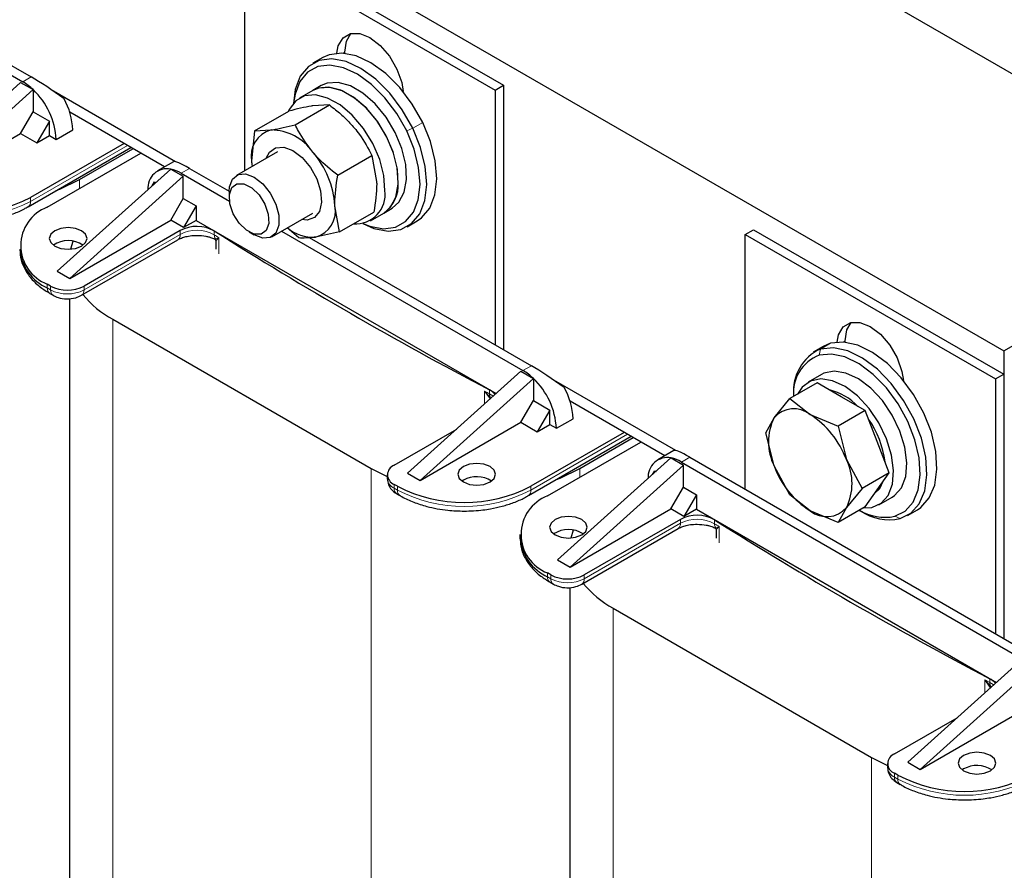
# Model space of a CAD drawing. Header units: millimetres. Extents: x 5 to 418, y 2 to 292.
# Tile 18 of 23: x 336 to 369, y 96 to 125. Entities that reach past the tile are written whole.
import ezdxf

# ---------------------------------------------------------------- set-up
doc = ezdxf.new("R2010")
doc.units = ezdxf.units.MM

msp = doc.modelspace()

# ---------------------------------------------------------------- linework, layer by layer
at = {"color": 7, "linetype": 'Continuous', "lineweight": 25}
for p, q in [((334.9789, 142.6127), (377.4053, 118.1204)), ((326.6916, 137.8285), (369.118, 113.3363)), ((327.6507, 127.1989), (335.8416, 122.4704)), ((328.5903, 126.9831), (336.1244, 122.6337)), ((343.3793, 119.4563), (343.3793, 127.0845)), ((343.3793, 127.0845), (351.8646, 122.186)), ((343.6622, 127.2478), (352.1475, 122.3493)), ((346.0221, 123.2912), (345.6827, 123.0953)), ((346.7734, 123.432), (346.7734, 123.4756)), ((331.9242, 118.9841), (335.7709, 122.4459)), ((335.7709, 122.4459), (336.1948, 122.2012)), ((345.9695, 122.3371), (345.6867, 122.1739)), ((351.8646, 122.186), (352.1475, 122.3493)), ((352.1475, 122.3493), (352.1475, 113.3838)), ((332.3485, 118.7392), (336.1951, 122.201)), ((336.1951, 122.201), (336.1948, 122.2012)), ((336.1951, 122.2009), (336.1951, 121.4498)), ((341.0214, 119.7576), (336.8848, 122.1456)), ((345.6867, 122.1739), (345.2341, 121.9126)), ((351.8646, 122.186), (351.8646, 113.5471)), ((345.083, 121.0114), (346.2446, 121.6819)), ((346.2446, 121.6819), (345.6801, 121.651)), ((335.7709, 120.7149), (336.1951, 121.4498)), ((336.1951, 121.4498), (336.7467, 121.1314)), ((340.6479, 119.5813), (337.4379, 121.4344)), ((343.7014, 120.8037), (344.863, 121.4742)), ((336.7467, 121.1314), (336.3224, 120.3965)), ((336.7467, 120.6415), (336.7467, 121.1314)), ((332.3485, 118.7392), (335.7709, 120.7149)), ((335.7709, 120.7149), (336.3224, 120.3965)), ((336.3224, 120.3965), (336.7467, 120.6415)), ((336.7467, 120.6415), (336.9729, 120.5108)), ((336.9729, 120.5108), (337.5386, 120.8374)), ((343.7014, 120.8037), (343.6067, 119.7704)), ((343.7014, 120.8037), (344.2659, 120.8346)), ((339.2781, 120.3721), (336.1103, 118.5433)), ((336.0274, 118.2295), (339.5085, 120.2391)), ((336.676, 118.2167), (339.8438, 120.0455)), ((337.7649, 119.1477), (339.582, 120.1967)), ((344.4846, 120.0943), (343.0943, 119.2917)), ((346.5277, 119.2983), (347.6893, 119.9689)), ((347.6893, 119.9689), (347.8472, 119.0814)), ((340.9533, 119.7577), (340.4156, 119.4473)), ((343.6067, 119.7704), (343.6198, 119.5951)), ((340.862, 119.5069), (337.0154, 116.0451)), ((341.2863, 119.2619), (337.4396, 115.8002)), ((340.8623, 119.5067), (340.862, 119.5069)), ((340.8623, 119.5067), (341.2863, 119.2619)), ((341.2156, 119.3681), (342.8531, 118.4227)), ((341.2863, 118.5107), (341.2863, 119.2619)), ((341.4984, 119.5314), (342.8458, 118.7535)), ((340.2341, 118.9418), (340.3105, 119.074)), ((340.3105, 119.074), (340.3535, 119.0492)), ((342.8457, 118.7423), (342.8457, 118.542)), ((340.862, 117.7759), (341.2863, 118.5107)), ((341.2863, 118.5107), (341.7247, 118.2576)), ((341.7247, 118.2576), (341.3004, 117.5228)), ((341.7247, 118.2576), (341.7247, 117.7677)), ((346.5908, 117.3776), (346.433, 118.265)), ((344.2942, 117.2132), (345.6845, 118.0158)), ((346.5908, 117.3776), (347.7524, 118.0481)), ((347.6339, 117.7556), (348.0865, 118.0168)), ((348.0865, 118.0168), (348.3693, 118.1801)), ((369.118, 113.3363), (377.4053, 118.1204)), ((337.4396, 115.8002), (340.862, 117.7759)), ((341.3004, 117.5228), (340.862, 117.7759)), ((341.7247, 117.7677), (341.3004, 117.5228)), ((341.7247, 117.7677), (351.9012, 111.8929)), ((348.8824, 117.5526), (349.2218, 117.7485)), ((341.1833, 117.4225), (337.9205, 115.5389)), ((343.5206, 117.3729), (343.6941, 117.2727)), ((344.6213, 117.402), (352.8121, 112.6735)), ((345.2093, 117.1699), (344.8146, 117.5136)), ((346.5908, 117.3776), (345.7737, 117.2008)), ((360.3499, 117.2876), (360.6327, 117.4509)), ((360.3499, 108.6486), (360.3499, 117.2876)), ((360.3499, 117.2876), (368.8352, 112.3891)), ((360.6327, 117.4509), (369.118, 112.5524)), ((337.5417, 117.0554), (337.4657, 116.789)), ((337.8376, 115.2251), (341.1005, 117.1087)), ((342.359, 117.1381), (342.3774, 117.1376)), ((342.3926, 117.0679), (342.3926, 116.7862)), ((345.5608, 117.1862), (353.095, 112.8368)), ((337.0154, 116.0451), (337.4396, 115.8002)), ((336.7891, 115.5389), (336.676, 115.6042)), ((336.7588, 115.2904), (336.872, 115.2251)), ((337.4318, 115.1166), (337.4318, 88.6911)), ((338.8963, 114.4125), (347.6644, 109.3508)), ((363.2439, 113.5996), (362.9927, 113.4943)), ((363.744, 113.6351), (363.744, 113.6787)), ((362.9927, 113.4943), (362.6533, 113.2984)), ((369.118, 113.3363), (369.118, 103.5869)), ((348.8948, 109.1873), (352.7414, 112.649)), ((352.7414, 112.649), (353.1654, 112.4043)), ((349.319, 108.9423), (353.1657, 112.4041)), ((353.1657, 112.4041), (353.1654, 112.4043)), ((353.1657, 112.404), (353.1657, 111.6529)), ((357.9919, 109.9607), (353.8554, 112.3487)), ((362.7861, 112.2559), (361.8659, 111.7247)), ((362.9401, 112.5403), (362.4875, 112.279)), ((363.6026, 111.7846), (362.7861, 112.2559)), ((368.8352, 112.3891), (369.118, 112.5524)), ((368.8352, 112.3891), (368.8352, 103.7502)), ((369.118, 112.5524), (369.118, 103.5869)), ((352.7414, 110.918), (353.1657, 111.6529)), ((353.1657, 111.6529), (353.7172, 111.3345)), ((357.6184, 109.7844), (354.4085, 111.6375)), ((361.3313, 111.0709), (361.8659, 111.7247)), ((361.8659, 111.7247), (362.5561, 111.1804)), ((361.9904, 111.8333), (361.9904, 111.7966)), ((364.4191, 111.3132), (363.6026, 111.7846)), ((353.7172, 111.3345), (353.293, 110.5996)), ((353.7172, 110.8446), (353.7172, 111.3345)), ((364.4191, 111.3132), (363.4989, 110.782)), ((364.8273, 110.261), (364.4191, 111.3132)), ((349.319, 108.9423), (352.7414, 110.918)), ((352.7414, 110.918), (353.293, 110.5996)), ((353.9435, 110.7139), (354.5092, 111.0405)), ((361.0494, 110.563), (361.3313, 111.0709)), ((362.5561, 111.1804), (363.4989, 110.782)), ((348.4422, 109.4648), (350.5648, 110.6901)), ((356.2487, 110.5752), (353.0808, 108.7464)), ((353.293, 110.5996), (353.7172, 110.8446)), ((353.7172, 110.8446), (353.9435, 110.7139)), ((361.3313, 109.4378), (361.0494, 110.563)), ((363.4989, 110.782), (363.7808, 109.6569)), ((352.998, 108.4326), (356.479, 110.4422)), ((353.6465, 108.4198), (356.8144, 110.2486)), ((354.7355, 109.3508), (356.5525, 110.3998)), ((365.2356, 109.2088), (364.8273, 110.261)), ((357.9239, 109.9608), (357.3862, 109.6504)), ((357.8326, 109.71), (353.9859, 106.2482)), ((357.8329, 109.7098), (357.8326, 109.71)), ((357.8329, 109.7098), (358.2569, 109.465)), ((358.1861, 109.5712), (369.7827, 102.8766)), ((358.469, 109.7345), (370.0655, 103.0399)), ((363.7808, 109.6569), (364.3154, 108.6776)), ((347.6644, 109.3508), (348.2079, 109.0792)), ((358.2569, 109.465), (354.4102, 106.0033)), ((357.2047, 109.1449), (357.281, 109.2771)), ((357.281, 109.2771), (357.3241, 109.2523)), ((358.2569, 108.7138), (358.2569, 109.465)), ((361.8659, 108.4585), (361.3313, 109.4378)), ((348.2079, 109.1383), (348.2079, 109.0076)), ((348.8948, 109.1873), (349.319, 108.9423)), ((350.7898, 108.9586), (350.7396, 108.926)), ((365.2356, 109.2088), (364.3154, 108.6776)), ((364.8273, 108.6279), (365.2356, 109.2088)), ((364.9122, 108.6769), (365.0327, 108.9201)), ((348.5554, 108.7464), (348.4422, 108.8117)), ((357.8326, 107.979), (358.2569, 108.7138)), ((358.2569, 108.7138), (358.6953, 108.4607)), ((364.3154, 108.6776), (363.7808, 108.0238)), ((364.4191, 108.0471), (364.8273, 108.6279)), ((364.7379, 108.5007), (364.9122, 108.6769)), ((348.5251, 108.4979), (348.6382, 108.4326)), ((358.6953, 108.4607), (358.271, 107.7259)), ((358.6953, 108.4607), (358.6953, 107.9708)), ((362.5561, 107.9143), (361.8659, 108.4585)), ((364.8873, 108.122), (365.3399, 108.3832)), ((354.4102, 106.0033), (357.8326, 107.979)), ((358.271, 107.7259), (357.8326, 107.979)), ((358.6953, 107.9708), (358.271, 107.7259)), ((358.6953, 107.9708), (368.8718, 102.096)), ((363.4989, 107.5158), (362.5561, 107.9143)), ((364.4191, 108.0471), (363.4989, 107.5158)), ((363.7808, 108.0238), (363.4989, 107.5158)), ((364.221, 107.9327), (364.2528, 107.9143)), ((365.853, 107.7557), (366.1924, 107.9516)), ((358.1539, 107.6256), (354.891, 105.742)), ((354.5125, 107.2591), (354.4363, 106.9921)), ((354.8082, 105.4282), (358.0711, 107.3118)), ((359.3296, 107.3412), (359.348, 107.3407)), ((359.3631, 107.271), (359.3631, 106.9893)), ((352.7093, 107.1136), (352.7093, 106.9829)), ((353.9859, 106.2482), (354.4102, 106.0033)), ((353.7597, 105.742), (353.6465, 105.8073)), ((353.7294, 105.4935), (353.8425, 105.4282)), ((354.4024, 105.3197), (354.4024, 78.8943)), ((355.8668, 104.6156), (364.635, 99.5539)), ((365.8653, 99.3904), (369.712, 102.8521)), ((366.2896, 99.1454), (370.1363, 102.6072)), ((365.4128, 99.6679), (367.5353, 100.8932)), ((366.2896, 99.1454), (369.712, 101.1211)), ((364.635, 99.5539), (365.1785, 99.2823)), ((365.1785, 99.3414), (365.1785, 99.2107)), ((365.8653, 99.3904), (366.2896, 99.1454)), ((365.5259, 98.9495), (365.4128, 99.0148)), ((367.7604, 99.1617), (367.7102, 99.1291)), ((365.4956, 98.701), (365.6088, 98.6357))]:
    msp.add_line(p, q, dxfattribs=at)
at = {"color": 7, "linetype": 'Continuous', "lineweight": 18}
for p, q in [((346.7079, 123.4378), (346.7734, 123.4756)), ((336.1244, 122.6337), (335.8416, 122.4704)), ((349.4101, 121.0888), (349.0707, 120.8928)), ((348.8682, 120.7991), (349.0707, 120.8928)), ((339.3913, 120.3067), (336.1103, 118.4126)), ((341.4984, 119.5314), (341.2156, 119.3681)), ((337.7649, 119.1477), (337.7649, 118.8454)), ((336.1103, 118.4126), (336.1103, 118.5433)), ((337.9205, 115.4083), (341.1833, 117.2919)), ((341.1833, 117.2919), (341.1833, 117.4225)), ((342.3404, 117.407), (342.3404, 117.2763)), ((342.3774, 117.1376), (342.4973, 117.1771)), ((342.4973, 117.1771), (342.4035, 117.0895)), ((342.4973, 117.1771), (342.4973, 116.6304)), ((336.676, 115.4736), (336.676, 115.6042)), ((336.7891, 115.4083), (336.676, 115.4736)), ((336.7891, 115.5389), (336.7891, 115.4083)), ((337.9205, 115.4083), (337.9205, 115.5389)), ((338.8963, 114.4125), (338.8963, 86.6501)), ((363.2439, 113.5996), (362.9045, 113.4037)), ((363.6785, 113.6409), (363.744, 113.6787)), ((362.8588, 113.1946), (362.9045, 113.4037)), ((353.095, 112.8368), (352.8121, 112.6735)), ((351.5063, 111.5374), (351.5063, 111.9763)), ((351.6833, 111.7324), (351.5063, 111.9763)), ((351.5063, 111.9763), (351.7119, 111.7489)), ((351.6782, 111.8858), (351.6782, 112.0164)), ((356.3619, 110.5098), (353.0808, 108.6157)), ((358.469, 109.7345), (358.1861, 109.5712)), ((347.6644, 109.3508), (347.6644, 81.5884)), ((354.7355, 109.3508), (354.7355, 109.0485)), ((348.4422, 108.6811), (348.4422, 108.8117)), ((348.5554, 108.6157), (348.4422, 108.6811)), ((348.5554, 108.7464), (348.5554, 108.6157)), ((353.0808, 108.6157), (353.0808, 108.7464)), ((358.1539, 107.495), (358.1539, 107.6256)), ((359.311, 107.6101), (359.311, 107.4795)), ((365.4212, 107.7289), (365.6018, 107.6504)), ((354.891, 105.6114), (358.1539, 107.495)), ((359.348, 107.3407), (359.4679, 107.3802)), ((359.4679, 107.3802), (359.374, 107.2926)), ((359.4679, 107.3802), (359.4679, 106.8335)), ((353.6465, 105.6767), (353.6465, 105.8073)), ((353.7597, 105.6114), (353.6465, 105.6767)), ((353.7597, 105.742), (353.7597, 105.6114)), ((354.891, 105.6114), (354.891, 105.742)), ((355.8668, 104.6156), (355.8668, 76.8532)), ((368.6488, 102.0889), (368.6488, 102.2195)), ((368.4768, 101.7405), (368.4768, 102.1794)), ((368.6539, 101.9355), (368.4768, 102.1794)), ((368.4768, 102.1794), (368.6825, 101.952)), ((364.635, 99.5539), (364.635, 71.7915)), ((365.4128, 98.8842), (365.4128, 99.0148)), ((365.5259, 98.8188), (365.4128, 98.8842)), ((365.5259, 98.9495), (365.5259, 98.8188))]:
    msp.add_line(p, q, dxfattribs=at)
at = {"color": 7, "linetype": 'Continuous', "lineweight": 25, "flags": 128}
for points in [[(346.496, 123.4363), (346.546, 123.6841), (346.7067, 123.9555), (346.957, 124.1001), (347.2724, 124.1036), (347.622, 123.9657), (347.9716, 123.6999), (348.287, 123.3323), (348.5373, 122.8987), (348.698, 122.4418), (348.748, 122.1363)], [(346.7734, 123.4756), (346.8288, 123.8474), (346.9761, 124.1047)], [(349.4101, 121.0888), (349.0567, 121.7121), (348.6314, 122.2756), (348.1555, 122.7511), (347.6528, 123.1148), (347.1486, 123.3483), (346.6681, 123.44), (346.2354, 123.3852), (346.0221, 123.2912)], [(349.0707, 120.8928), (348.7173, 121.5161), (348.292, 122.0797), (347.8161, 122.5552), (347.3134, 122.9188), (346.8092, 123.1523), (346.3287, 123.244), (345.896, 123.1893), (345.5329, 122.9908), (345.2575, 122.6587), (345.0836, 122.2095), (345.0217, 121.736)], [(348.8682, 120.7991), (348.5325, 121.3912), (348.1284, 121.9266), (347.6763, 122.3783), (347.1987, 122.7238), (346.7197, 122.9456), (346.2632, 123.0327), (345.8522, 122.9807), (345.5072, 122.7922), (345.2456, 122.4766), (345.0804, 122.0499), (345.0311, 121.7466)], [(348.5823, 119.0381), (348.5459, 119.5486), (348.4052, 120.0934), (348.1691, 120.6383), (347.8524, 121.1491), (347.4751, 121.5937), (347.0607, 121.9442), (346.6355, 122.1784), (346.226, 122.2818), (345.858, 122.2478), (345.6867, 122.1739)], [(348.0865, 118.0168), (348.3195, 118.2181), (348.5006, 118.558), (348.5803, 118.9945), (348.5536, 119.5002), (348.4221, 120.0433), (348.1942, 120.5896), (347.8841, 121.1049), (347.5113, 121.5568), (347.0993, 121.9168), (346.6739, 122.1624), (346.2619, 122.2781), (345.8891, 122.2566), (345.6867, 122.1739)], [(348.3693, 118.1801), (348.6023, 118.3814), (348.7834, 118.7213), (348.8631, 119.1578), (348.8364, 119.6635), (348.705, 120.2066), (348.477, 120.7529), (348.1669, 121.2682), (347.7942, 121.7201), (347.3821, 122.0801), (346.9567, 122.3257), (346.5447, 122.4414), (346.1719, 122.4199), (345.9695, 122.3371)], [(348.1297, 118.7769), (348.0933, 119.2873), (347.9527, 119.8321), (347.7166, 120.377), (347.3999, 120.8879), (347.0225, 121.3325), (346.6082, 121.6829), (346.1829, 121.9172), (345.7734, 122.0206), (345.4054, 121.9866), (345.102, 121.8174), (344.8824, 121.5235), (344.8584, 121.4716)], [(349.2218, 117.7485), (349.3717, 117.853), (349.6471, 118.1851), (349.8209, 118.6344), (349.8845, 119.1781), (349.8346, 119.7892), (349.6738, 120.4369), (349.4101, 121.0888)], [(347.3747, 117.66), (347.756, 117.4956), (348.2365, 117.4039), (348.6691, 117.4586), (349.0323, 117.657), (349.3077, 117.9892), (349.4815, 118.4384), (349.5451, 118.9822), (349.4952, 119.5933), (349.3344, 120.241), (349.0707, 120.8928)], [(347.3886, 117.6627), (347.6192, 117.5717), (348.0756, 117.4846), (348.4867, 117.5366), (348.8316, 117.7251), (349.0933, 118.0406), (349.2584, 118.4674), (349.3188, 118.984), (349.2715, 119.5645), (349.1187, 120.1798), (348.8682, 120.7991)], [(344.1014, 119.8731), (344.2098, 120.0817), (344.4214, 120.2309), (344.6978, 120.2487), (345.0091, 120.1331), (345.3216, 119.8966), (345.6014, 119.5649), (345.8182, 119.1738), (345.9484, 118.7659), (345.978, 118.3852), (345.9038, 118.0731), (345.7338, 117.8633), (345.4864, 117.7786), (345.3013, 117.7946)], [(342.8457, 118.7423), (342.8586, 118.905), (342.9594, 119.1666), (343.1489, 119.3179), (343.4041, 119.3408), (343.6943, 119.2323), (343.9845, 119.0057), (344.2397, 118.6882), (344.4291, 118.3182), (344.5299, 117.9402), (344.5299, 117.5999), (344.4291, 117.3383), (344.4291, 117.3383)], [(336.9743, 118.7761), (337.0973, 118.8243), (337.7649, 119.1477)], [(344.1053, 117.4251), (343.9317, 117.2967), (343.6955, 117.2985), (343.4326, 117.4304), (343.1832, 117.6721), (342.9852, 117.9869), (342.8687, 118.327), (342.8515, 118.6404), (342.9362, 118.8795), (343.1098, 119.0079), (343.346, 119.0061), (343.6089, 118.8742), (343.8583, 118.6325), (344.0563, 118.3177), (344.1728, 117.9776), (344.19, 117.6642), (344.1053, 117.4251)], [(337.8356, 116.8941), (337.9743, 117.014), (338.0231, 117.1554), (337.9743, 117.2968), (337.8356, 117.4166), (337.628, 117.4967), (337.3831, 117.5249), (337.1381, 117.4967), (336.9305, 117.4166), (336.7918, 117.2968), (336.7431, 117.1554), (336.7918, 117.014), (336.9305, 116.8941), (337.1381, 116.8141), (337.3831, 116.7859), (337.628, 116.8141), (337.8356, 116.8941)], [(344.4291, 117.3383), (344.2397, 117.187), (343.9845, 117.1642), (343.6943, 117.2726), (343.6941, 117.2727)], [(363.4665, 113.6394), (363.5165, 113.8872), (363.6772, 114.1586), (363.9275, 114.3032), (364.2429, 114.3067), (364.5925, 114.1688), (364.9421, 113.903), (365.2575, 113.5354), (365.5078, 113.1019), (365.6685, 112.6449), (365.7185, 112.3394)], [(363.744, 113.6787), (363.7994, 114.0505), (363.9466, 114.3078)], [(366.1924, 107.9516), (366.3117, 108.0316), (366.5959, 108.3518), (366.7798, 108.7909), (366.8539, 109.327), (366.8147, 109.933), (366.664, 110.5786), (366.4094, 111.2315), (366.0638, 111.8588), (365.6444, 112.4292), (365.1722, 112.9141), (364.671, 113.2891), (364.1658, 113.5354), (363.682, 113.6407), (363.2439, 113.5996)], [(365.4212, 107.7289), (365.7732, 107.9049), (366.0432, 108.2091), (366.2179, 108.6263), (366.2883, 109.1355), (366.251, 109.7112), (366.1079, 110.3246), (365.8661, 110.9448), (365.5377, 111.5408), (365.1392, 112.0827), (364.6907, 112.5433), (364.2145, 112.8995), (363.7346, 113.1335), (363.275, 113.2335), (362.8588, 113.1946)], [(365.6018, 107.6504), (365.9722, 107.8357), (366.2565, 108.1559), (366.4404, 108.595), (366.5145, 109.131), (366.4753, 109.737), (366.3246, 110.3827), (366.07, 111.0355), (365.7244, 111.6629), (365.305, 112.2333), (364.8328, 112.7182), (364.3315, 113.0931), (363.8264, 113.3394), (363.3426, 113.4447), (362.9045, 113.4037)], [(365.3399, 108.3832), (365.4141, 108.4317), (365.6529, 108.7005), (365.7966, 109.0799), (365.8361, 109.5462), (365.7692, 110.0699), (365.5998, 110.6183), (365.3387, 111.1569), (365.0023, 111.6517), (364.6118, 112.0718), (364.1915, 112.3908), (363.7681, 112.5885), (363.368, 112.6526), (363.0164, 112.579), (362.9401, 112.5403)], [(364.3601, 108.013), (364.6428, 108.0293), (364.9616, 108.1705), (365.2003, 108.4392), (365.344, 108.8187), (365.3836, 109.2849), (365.3166, 109.8087), (365.1473, 110.3571), (364.8862, 110.8956), (364.5498, 111.3905), (364.1592, 111.8106), (363.739, 112.1295), (363.3155, 112.3272), (362.9154, 112.3913), (362.5638, 112.3178), (362.2828, 112.1112), (362.1295, 111.8769)], [(350.7898, 109.4158), (350.6511, 109.296), (350.6024, 109.1546), (350.6511, 109.0132), (350.7898, 108.8933), (350.9974, 108.8133), (351.2424, 108.7851), (351.4873, 108.8133), (351.6949, 108.8933), (351.8336, 109.0132), (351.8824, 109.1546), (351.8336, 109.296), (351.6949, 109.4158), (351.4873, 109.4959), (351.2424, 109.5241), (350.9974, 109.4959), (350.7898, 109.4158)], [(353.9449, 108.9792), (354.0678, 109.0274), (354.7355, 109.3508)], [(354.8062, 107.0972), (354.9449, 107.2171), (354.9936, 107.3585), (354.9449, 107.4999), (354.8062, 107.6197), (354.5985, 107.6998), (354.3536, 107.728), (354.1087, 107.6998), (353.9011, 107.6197), (353.7623, 107.4999), (353.7136, 107.3585), (353.7623, 107.2171), (353.9011, 107.0972), (354.1087, 107.0172), (354.3536, 106.989), (354.5985, 107.0172), (354.8062, 107.0972)], [(367.7604, 99.6189), (367.6216, 99.4991), (367.5729, 99.3577), (367.6216, 99.2163), (367.7604, 99.0964), (367.968, 99.0164), (368.2129, 98.9882), (368.4578, 99.0164), (368.6655, 99.0964), (368.8042, 99.2163), (368.8529, 99.3577), (368.8042, 99.4991), (368.6655, 99.6189), (368.4578, 99.699), (368.2129, 99.7272), (367.968, 99.699), (367.7604, 99.6189)]]:
    msp.add_lwpolyline(points, dxfattribs=at)
at = {"color": 7, "linetype": 'Continuous', "lineweight": 18, "flags": 128}
for points in [[(351.8018, 111.8034), (351.786, 111.8164), (351.6782, 111.8858)], [(368.7723, 102.0065), (368.7565, 102.0195), (368.6488, 102.0889)]]:
    msp.add_lwpolyline(points, dxfattribs=at)
at = {"color": 7, "linetype": 'Continuous', "lineweight": 25}
for centre, radius, start, end in [((334.8943, 120.8612), 1.8673, 45.85457, 59.51629), ((334.4711, 120.3834), 2.5051, 2.91529, 46.51141), ((335.2647, 120.7652), 2.2751, 1.8179, 29.64378), ((344.5053, 119.95), 0.9164, 105.14383, 191.30369), ((344.2527, 119.1069), 1.7278, 34.35665, 89.56219), ((343.3144, 118.0359), 3.1269, 4.20279, 40.86906), ((340.74, 118.8633), 0.6549, 79.26017, 184.7018), ((340.6181, 118.3647), 1.1678, 59.22499, 77.92714), ((347.4189, 118.9719), 1.1653, 304.95361, 3.25677), ((347.1317, 118.654), 1.0055, 266.1422, 7.01813), ((333.8475, 122.9104), 4.9185, 242.60967, 297.39033), ((345.5343, 118.0854), 0.9164, 285.14383, 11.30369), ((337.1717, 116.9105), 1.3972, 110.78342, 249.21658), ((341.7475, 116.3405), 1.2202, 60.92664, 117.53507), ((413.8922, 230.5688), 133.8852, 237.69499, 242.310386), ((345.6971, 118.5684), 1.3697, 230.16551, 273.20672), ((337.3831, 116.172), 0.9069, 56.33248, 123.66752), ((337.3402, 116.9395), 1.6094, 185.6948, 245.62534), ((337.3548, 116.6307), 1.2296, 242.60967, 297.39033), ((340.5039, 117.376), 3.3715, 219.03792, 241.52174), ((363.5552, 111.9737), 1.5711, 114.46652, 185.12755), ((363.3524, 111.9209), 1.366, 111.18415, 185.18082), ((351.8649, 111.0643), 1.8673, 45.85457, 59.51629), ((351.4417, 110.5865), 2.5051, 2.91529, 46.51141), ((351.4376, 111.5184), 0.5531, 38.68549, 64.20848), ((352.2352, 110.9683), 2.2751, 1.8179, 29.64378), ((362.7801, 110.1639), 1.8983, 42.93776, 77.06761), ((361.9997, 110.4994), 0.8794, 50.75183, 139.4672), ((362.9645, 110.2544), 1.8259, 153.43643, 206.56357), ((360.9006, 108.5956), 3.0695, 20.22711, 57.36203), ((361.9688, 109.198), 3.1465, 6.94541, 35.46595), ((357.7106, 109.0664), 0.6549, 79.26017, 184.7018), ((357.5886, 108.5678), 1.1678, 59.22499, 77.92714), ((362.1476, 108.8403), 1.8259, 333.43643, 26.56357), ((348.5662, 109.1383), 0.3493, 110.78342, 249.21658), ((364.2116, 110.4991), 3.0695, 200.22711, 237.36203), ((351.2398, 108.1317), 0.9414, 57.53567, 118.55302), ((350.8181, 113.1135), 4.9185, 242.60967, 297.39033), ((354.1423, 107.1136), 1.3972, 110.78342, 249.21658), ((363.1124, 108.5953), 0.8794, 230.75183, 319.4672), ((365.0851, 109.3727), 1.6778, 239.06258, 281.55425), ((365.2477, 109.4203), 1.805, 236.5477, 281.31157), ((358.718, 106.5436), 1.2202, 60.92664, 117.53507), ((430.8627, 220.7719), 133.8852, 237.69499, 242.310386), ((354.3536, 106.3751), 0.9069, 56.33248, 123.66752), ((354.3107, 107.1426), 1.6094, 185.6948, 245.62534), ((354.3253, 106.8338), 1.2296, 242.60967, 297.39033), ((357.4744, 107.5791), 3.3715, 219.03792, 241.52174), ((368.4081, 101.7216), 0.5531, 38.68549, 64.20848), ((365.5367, 99.3414), 0.3493, 110.78342, 249.21658), ((368.2103, 98.3348), 0.9414, 57.53567, 118.55302), ((367.7887, 103.3166), 4.9185, 242.60967, 297.39033)]:
    msp.add_arc(centre, radius, start, end, dxfattribs=at)
at = {"color": 7, "linetype": 'Continuous', "lineweight": 18}
for centre, radius, start, end in [((333.8475, 122.7797), 4.9185, 242.60967, 297.39033), ((335.9155, 118.3908), 0.196, 303.76086, 6.41234), ((340.9873, 117.2702), 0.1972, 305.01333, 6.29885), ((341.7475, 116.2099), 1.2202, 60.92664, 117.53507), ((342.5859, 117.2675), 0.2457, 177.94206, 211.91664), ((409.1706, 222.7469), 124.8612, 237.640087, 237.725283), ((342.3228, 117.0769), 0.0816, 8.86043, 48.03629), ((336.872, 115.4519), 0.1972, 173.70115, 234.98667), ((336.9793, 115.384), 0.1918, 172.74121, 235.97315), ((337.3548, 116.5), 1.2296, 242.60967, 297.39033), ((337.7202, 115.3886), 0.2012, 305.70095, 5.62013), ((418.3322, 238.617), 143.1907, 242.180213, 242.257974), ((351.9319, 111.8757), 0.2539, 177.7262, 209.94554), ((351.7317, 111.6818), 0.07, 106.46652, 133.78307), ((348.6083, 109.0475), 0.4024, 185.6948, 245.62534), ((348.6382, 108.6594), 0.1972, 173.70115, 234.98667), ((348.7451, 108.5914), 0.1913, 172.68493, 236.5366), ((350.8181, 112.9828), 4.9185, 242.60967, 297.39033), ((352.8861, 108.5939), 0.196, 303.76086, 6.41234), ((358.718, 106.413), 1.2202, 60.92664, 117.53507), ((357.9579, 107.4733), 0.1972, 305.01333, 6.29885), ((359.5565, 107.4706), 0.2457, 177.94206, 211.91664), ((426.1412, 212.95), 124.8612, 237.640087, 237.725283), ((359.2934, 107.28), 0.0816, 8.86043, 48.03629), ((353.8425, 105.655), 0.1972, 173.70115, 234.98667), ((353.9499, 105.5871), 0.1918, 172.74121, 235.97315), ((354.3253, 106.7031), 1.2296, 242.60967, 297.39033), ((354.6908, 105.5917), 0.2012, 305.70095, 5.62013), ((435.3028, 228.8201), 143.1907, 242.180213, 242.257974), ((368.9025, 102.0788), 0.2539, 177.7262, 209.94554), ((368.7023, 101.885), 0.07, 106.46652, 133.78307), ((365.5788, 99.2506), 0.4024, 185.6948, 245.62534), ((365.6088, 98.8625), 0.1972, 173.70115, 234.98667), ((365.7156, 98.7945), 0.1913, 172.68493, 236.5366), ((367.7887, 103.1859), 4.9185, 242.60967, 297.39033)]:
    msp.add_arc(centre, radius, start, end, dxfattribs=at)
at = {"color": 7, "linetype": 'Continuous', "lineweight": 25}
for centre, start_param, end_param in [((336.9947, 121.8296), 1.476412, 2.3062436), ((342.3687, 118.7273), 2.3062436, 3.0915605), ((353.9653, 112.0327), 1.476412, 2.3062436), ((359.3393, 108.9304), 2.3062436, 3.0915605)]:
    msp.add_ellipse(centre, major_axis=(1.4228, -1.0238), ratio=0.1110742, start_param=start_param, end_param=end_param, dxfattribs=at)
for points, knots in [([(345.6801, 121.651), (345.6636, 121.6485), (345.4285, 121.6124), (345.1355, 121.5408), (344.863, 121.4742)], [0, 0, 0, 0, 0.07020058, 1, 1, 1, 1]), ([(346.2446, 121.6819), (346.3145, 121.6281), (346.5029, 121.4831), (346.7964, 121.228), (346.9939, 121.0087), (347.0933, 120.8983)], [0, 0, 0, 0, 0.226601, 0.6108209, 1, 1, 1, 1]), ([(344.2659, 120.8346), (344.2824, 120.8371), (344.5175, 120.8732), (344.8105, 120.9448), (345.083, 121.0114)], [0, 0, 0, 0, 0.0702006, 1, 1, 1, 1]), ([(345.6791, 120.0819), (345.5053, 120.315), (345.2805, 120.6164), (345.1195, 120.9383), (345.083, 121.0114)], [0, 0, 0, 0, 0.7730974, 1, 1, 1, 1]), ([(347.0933, 120.8983), (347.1515, 120.8266), (347.3896, 120.5331), (347.5603, 120.2117), (347.6893, 119.9689)], [0, 0, 0, 0, 0.2443658, 1, 1, 1, 1]), ([(346.5277, 119.2983), (346.2968, 119.4823), (345.9911, 119.7258), (345.7403, 120.012), (345.6791, 120.0819)], [0, 0, 0, 0, 0.75563417, 1, 1, 1, 1]), ([(343.6067, 119.7704), (343.6071, 119.7474), (343.6082, 119.6864), (343.621, 119.6334), (343.6289, 119.6003)], [0, 0, 0, 0, 0.377231, 1, 1, 1, 1]), ([(346.433, 118.265), (346.4324, 118.2879), (346.4235, 118.6132), (346.4775, 118.9682), (346.5277, 119.2983)], [0, 0, 0, 0, 0.07020058, 1, 1, 1, 1]), ([(347.8472, 119.0814), (347.8478, 119.0586), (347.8567, 118.7332), (347.8027, 118.3782), (347.7524, 118.0481)], [0, 0, 0, 0, 0.0702006, 1, 1, 1, 1]), ([(333.8475, 117.7025), (334.0614, 117.7096), (334.3618, 117.7196), (334.7909, 117.7857), (335.1434, 117.8629), (335.5324, 117.9904), (335.8301, 118.1139), (335.9807, 118.2078), (336.0218, 118.2335)], [0, 0, 0, 0, 0.2675611, 0.375903, 0.5538423, 0.7355131, 0.9277354, 1, 1, 1, 1]), ([(341.1047, 117.1082), (341.1125, 117.1137), (341.1506, 117.1402), (341.2609, 117.1838), (341.4274, 117.2302), (341.5959, 117.2547), (341.7087, 117.2572), (341.749, 117.2581)], [0, 0, 0, 0, 0.0648722, 0.3140641, 0.5501582, 0.838916, 1, 1, 1, 1]), ([(341.749, 117.2581), (341.8541, 117.2526), (342.0006, 117.245), (342.1869, 117.1991), (342.2921, 117.1644), (342.342, 117.1363), (342.3538, 117.1296)], [0, 0, 0, 0, 0.455222, 0.6348446, 0.9134986, 1, 1, 1, 1]), ([(342.3487, 117.137), (342.3551, 117.133), (342.3677, 117.1252), (342.382, 117.1066), (342.3908, 117.0855), (342.3916, 117.0708), (342.3919, 117.0636)], [0, 0, 0, 0, 0.2647679, 0.524423, 0.7714087, 1, 1, 1, 1]), ([(342.4035, 117.0895), (342.3992, 117.0837), (342.3922, 117.0741), (342.3952, 117.0695), (342.3964, 117.0677)], [0, 0, 0, 0, 0.6054005, 1, 1, 1, 1]), ([(345.7737, 117.2008), (345.7575, 117.1984), (345.526, 117.1644), (345.3619, 117.1672), (345.2093, 117.1699)], [0, 0, 0, 0, 0.0702006, 1, 1, 1, 1]), ([(335.7516, 116.7861), (335.7515, 116.6952), (335.7512, 116.473), (335.8838, 116.1321), (336.1169, 115.79), (336.413, 115.5059), (336.655, 115.359), (336.763, 115.2934)], [0, 0, 0, 0, 0.1530094, 0.3739744, 0.5982699, 0.820568, 1, 1, 1, 1]), ([(336.872, 115.2251), (336.9271, 115.1982), (337.0673, 115.1296), (337.3356, 115.0915), (337.6184, 115.1208), (337.7728, 115.1943), (337.8376, 115.2251)], [0, 0, 0, 0, 0.1878046, 0.477884, 0.7807662, 1, 1, 1, 1]), ([(348.2089, 109.0064), (348.2171, 108.9358), (348.2329, 108.7994), (348.3508, 108.6193), (348.4648, 108.5399), (348.5251, 108.4979)], [0, 0, 0, 0, 0.3361576, 0.6493205, 1, 1, 1, 1]), ([(348.6425, 108.4356), (348.6624, 108.4223), (348.7978, 108.3324), (349.1018, 108.2053), (349.5053, 108.0701), (349.8986, 107.9838), (350.3218, 107.9204), (350.6325, 107.9111), (350.8181, 107.9056)], [0, 0, 0, 0, 0.0360413, 0.2450616, 0.4555094, 0.6109689, 0.7677136, 1, 1, 1, 1]), ([(350.8181, 107.9056), (351.0319, 107.9127), (351.3324, 107.9227), (351.7615, 107.9888), (352.1139, 108.066), (352.503, 108.1935), (352.8007, 108.317), (352.9512, 108.4109), (352.9923, 108.4366)], [0, 0, 0, 0, 0.2675611, 0.375903, 0.5538423, 0.7355131, 0.9277354, 1, 1, 1, 1]), ([(358.0752, 107.3113), (358.0831, 107.3168), (358.1212, 107.3433), (358.2315, 107.3869), (358.3979, 107.4334), (358.5664, 107.4578), (358.6792, 107.4603), (358.7196, 107.4612)], [0, 0, 0, 0, 0.0648722, 0.3140641, 0.5501582, 0.838916, 1, 1, 1, 1]), ([(358.7196, 107.4612), (358.8247, 107.4557), (358.9712, 107.4481), (359.1574, 107.4022), (359.2626, 107.3675), (359.3125, 107.3394), (359.3244, 107.3328)], [0, 0, 0, 0, 0.45522203, 0.63484455, 0.9134986, 1, 1, 1, 1]), ([(359.3192, 107.3401), (359.3256, 107.3361), (359.3383, 107.3283), (359.3525, 107.3097), (359.3614, 107.2887), (359.3621, 107.2739), (359.3625, 107.2667)], [0, 0, 0, 0, 0.26476793, 0.52442299, 0.77140874, 1, 1, 1, 1]), ([(359.374, 107.2926), (359.3698, 107.2868), (359.3628, 107.2772), (359.3658, 107.2726), (359.367, 107.2708)], [0, 0, 0, 0, 0.6054005, 1, 1, 1, 1]), ([(352.7221, 106.9892), (352.722, 106.8983), (352.7218, 106.6761), (352.8543, 106.3352), (353.0875, 105.9931), (353.3836, 105.709), (353.6255, 105.5621), (353.7336, 105.4965)], [0, 0, 0, 0, 0.1530094, 0.3739744, 0.5982699, 0.820568, 1, 1, 1, 1]), ([(353.8425, 105.4282), (353.8976, 105.4013), (354.0378, 105.3327), (354.3062, 105.2946), (354.589, 105.3239), (354.7433, 105.3974), (354.8082, 105.4282)], [0, 0, 0, 0, 0.18780458, 0.47788398, 0.78076621, 1, 1, 1, 1]), ([(365.1795, 99.2095), (365.1877, 99.1389), (365.2035, 99.0025), (365.3214, 98.8224), (365.4354, 98.743), (365.4956, 98.701)], [0, 0, 0, 0, 0.33615755, 0.64932055, 1, 1, 1, 1]), ([(365.613, 98.6387), (365.6329, 98.6254), (365.7683, 98.5355), (366.0724, 98.4084), (366.4758, 98.2732), (366.8691, 98.1869), (367.2924, 98.1235), (367.6031, 98.1142), (367.7887, 98.1087)], [0, 0, 0, 0, 0.0360413, 0.2450616, 0.4555094, 0.6109689, 0.7677136, 1, 1, 1, 1]), ([(367.7887, 98.1087), (368.0025, 98.1158), (368.3029, 98.1259), (368.732, 98.1919), (369.0845, 98.2691), (369.4736, 98.3966), (369.7713, 98.5201), (369.9218, 98.614), (369.9629, 98.6397)], [0, 0, 0, 0, 0.2675611, 0.375903, 0.5538423, 0.7355131, 0.9277354, 1, 1, 1, 1])]:
    msp.add_open_spline(points, degree=3, knots=knots, dxfattribs=at)

doc.saveas('drawing.dxf')
